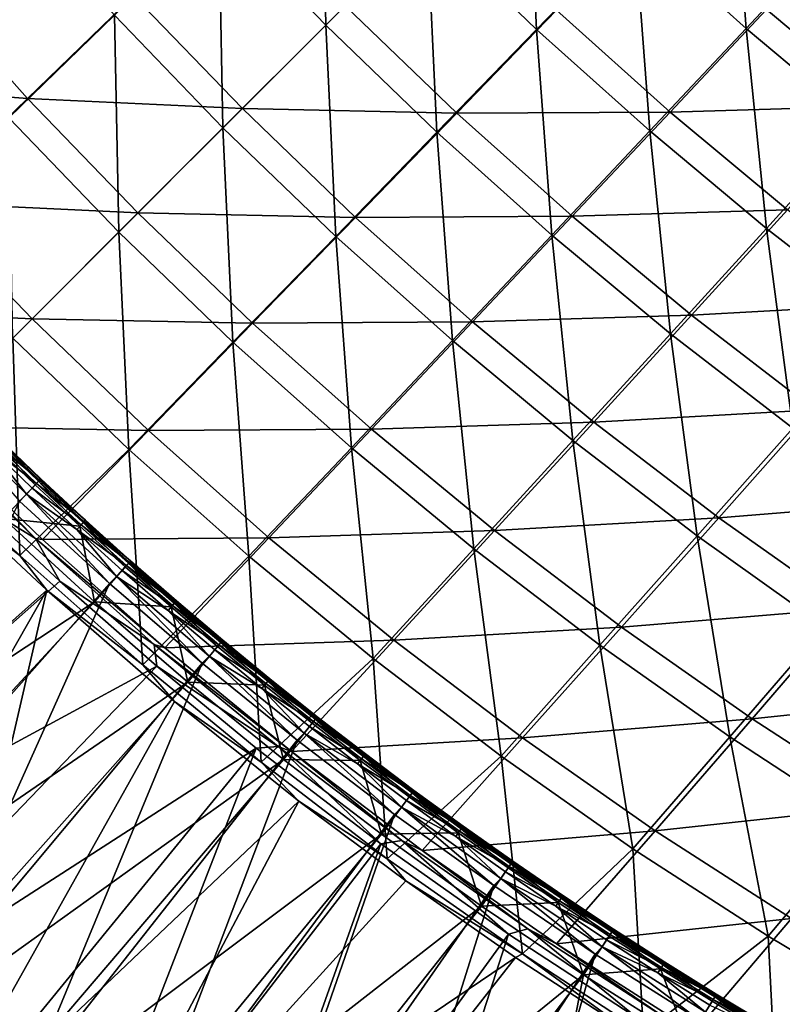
# Model space of a CAD drawing. Header units: metres. Extents: x 0 to 1400, y -1400 to 0.
# Tile 14 of 256: x 199 to 273, y -1252 to -1157. Entities that reach past the tile are written whole.
import ezdxf

# ---------------------------------------------------------------- set-up
doc = ezdxf.new("R2010")
doc.units = ezdxf.units.M

msp = doc.modelspace()

# ---------------------------------------------------------------- linework, layer by layer
at = {"layer": 'None'}
for points in [[(228.718216, -1157.168945, -141.958313), (218.355591, -1146.397339, -141.967316), (228.316544, -1136.73938, -169.550507)], [(238.529572, -1147.357666, -169.52533), (228.718216, -1157.168945, -141.958313), (228.316544, -1136.73938, -169.550507)], [(238.529572, -1147.357666, -169.52533), (248.192444, -1137.694824, -197.208359), (249.147537, -1157.571167, -169.550232)], [(248.192444, -1137.694824, -197.208359), (258.654083, -1147.759766, -197.244247), (249.147537, -1157.571167, -169.550232)], [(258.654083, -1147.759766, -197.244247), (268.008545, -1138.099243, -225.045929), (269.451843, -1157.4729, -197.248871)], [(268.008545, -1138.099243, -225.045929), (278.633026, -1147.681519, -225.050827), (269.451843, -1157.4729, -197.248871)], [(208.247025, -1156.205566, -114.499329), (197.994629, -1166.160889, -87.155403), (198.143677, -1144.894531, -114.50235)], [(218.75853, -1167.128662, -114.507263), (208.247025, -1156.205566, -114.499329), (218.355591, -1146.397339, -141.967316)], [(228.718216, -1157.168945, -141.958313), (218.75853, -1167.128662, -114.507263), (218.355591, -1146.397339, -141.967316)], [(228.718216, -1157.168945, -141.958313), (238.529572, -1147.357666, -169.52533), (239.489639, -1167.532104, -141.967102)], [(238.529572, -1147.357666, -169.52533), (249.147537, -1157.571167, -169.550232), (239.489639, -1167.532104, -141.967102)], [(249.147537, -1157.571167, -169.550232), (258.654083, -1147.759766, -197.244247), (260.117798, -1167.415039, -169.554443)], [(258.654083, -1147.759766, -197.244247), (269.451843, -1157.4729, -197.248871), (260.117798, -1167.415039, -169.554443)], [(269.451843, -1157.4729, -197.248871), (278.633026, -1147.681519, -225.050827), (280.583832, -1166.807251, -197.256378)], [(179.030594, -1162.673706, -58.518749), (199.825256, -1164.258423, -85.746712), (189.562317, -1152.733032, -85.751488)], [(199.825256, -1164.258423, -85.746712), (210.08577, -1154.296509, -113.108521), (189.562317, -1152.733032, -85.751488)], [(220.634247, -1165.253052, -113.106743), (210.08577, -1154.296509, -113.108521), (199.825256, -1164.258423, -85.746712)], [(220.634247, -1165.253052, -113.106743), (230.607162, -1155.280151, -140.593674), (210.08577, -1154.296509, -113.108521)], [(230.607162, -1155.280151, -140.593674), (220.634247, -1165.253052, -113.106743), (241.407242, -1165.685669, -140.595779)], [(230.607162, -1155.280151, -140.593674), (241.407242, -1165.685669, -140.595779), (251.074554, -1155.71814, -168.198471)], [(251.074554, -1155.71814, -168.198471), (241.407242, -1165.685669, -140.595779), (262.090454, -1165.592041, -168.205368)], [(251.074554, -1155.71814, -168.198471), (262.090454, -1165.592041, -168.205368), (271.434113, -1155.644287, -195.919098)], [(271.434113, -1155.644287, -195.919098), (262.090454, -1165.592041, -168.205368), (282.621613, -1165.000244, -195.931091)], [(271.434113, -1155.644287, -195.919098), (282.621613, -1165.000244, -195.931091), (291.624115, -1155.086426, -223.752838)], [(208.650604, -1177.236572, -87.171844), (197.994629, -1166.160889, -87.155403), (208.247025, -1156.205566, -114.499329)], [(218.75853, -1167.128662, -114.507263), (208.650604, -1177.236572, -87.171844), (208.247025, -1156.205566, -114.499329)], [(218.75853, -1167.128662, -114.507263), (228.718216, -1157.168945, -141.958313), (229.681519, -1177.640747, -114.499184)], [(228.718216, -1157.168945, -141.958313), (239.489639, -1167.532104, -141.967102), (229.681519, -1177.640747, -114.499184)], [(239.489639, -1167.532104, -141.967102), (249.147537, -1157.571167, -169.550232), (250.631088, -1177.506226, -141.970779)], [(249.147537, -1157.571167, -169.550232), (260.117798, -1167.415039, -169.554443), (250.631088, -1177.506226, -141.970779)], [(260.117798, -1167.415039, -169.554443), (269.451843, -1157.4729, -197.248871), (271.434906, -1176.866089, -169.561264)], [(269.451843, -1157.4729, -197.248871), (280.583832, -1166.807251, -197.256378), (271.434906, -1176.866089, -169.561264)], [(189.422379, -1174.36377, -58.515259), (199.825256, -1164.258423, -85.746712), (179.030594, -1162.673706, -58.518749)], [(210.516647, -1175.370605, -85.745232), (199.825256, -1164.258423, -85.746712), (189.422379, -1174.36377, -58.515259)], [(210.516647, -1175.370605, -85.745232), (220.634247, -1165.253052, -113.106743), (199.825256, -1164.258423, -85.746712)], [(220.634247, -1165.253052, -113.106743), (210.516647, -1175.370605, -85.745232), (231.590805, -1175.801758, -113.108627)], [(220.634247, -1165.253052, -113.106743), (231.590805, -1175.801758, -113.108627), (241.407242, -1165.685669, -140.595779)], [(262.090454, -1165.592041, -168.205368), (273.465515, -1175.065186, -168.216736), (282.621613, -1165.000244, -195.931091)], [(208.650604, -1177.236572, -87.171844), (198.394516, -1187.492676, -59.951752), (197.994629, -1166.160889, -87.155403)], [(241.407242, -1165.685669, -140.595779), (231.590805, -1175.801758, -113.108627), (252.594772, -1175.689819, -140.602173)], [(241.407242, -1165.685669, -140.595779), (252.594772, -1175.689819, -140.602173), (262.090454, -1165.592041, -168.205368)], [(262.090454, -1165.592041, -168.205368), (252.594772, -1175.689819, -140.602173), (273.465515, -1175.065186, -168.216736)], [(208.650604, -1177.236572, -87.171844), (218.75853, -1167.128662, -114.507263), (219.726196, -1187.893066, -87.155327)], [(218.75853, -1167.128662, -114.507263), (229.681519, -1177.640747, -114.499184), (219.726196, -1187.893066, -87.155327)], [(271.434906, -1176.866089, -169.561264), (280.583832, -1166.807251, -197.256378), (283.085022, -1185.90979, -169.570694)], [(229.681519, -1177.640747, -114.499184), (239.489639, -1167.532104, -141.967102), (240.992325, -1187.744507, -114.502205)], [(239.489639, -1167.532104, -141.967102), (250.631088, -1177.506226, -141.970779), (240.992325, -1187.744507, -114.502205)], [(250.631088, -1177.506226, -141.970779), (260.117798, -1167.415039, -169.554443), (262.131592, -1187.073853, -141.97673)], [(260.117798, -1167.415039, -169.554443), (271.434906, -1176.866089, -169.561264), (262.131592, -1187.073853, -141.97673)], [(200.256454, -1185.630859, -58.51413), (189.422379, -1174.36377, -58.515259), (178.872879, -1184.616943, -31.402452)], [(200.256454, -1185.630859, -58.51413), (210.516647, -1175.370605, -85.745232), (189.422379, -1174.36377, -58.515259)], [(210.516647, -1175.370605, -85.745232), (200.256454, -1185.630859, -58.51413), (221.628906, -1186.062256, -85.746788)], [(210.516647, -1175.370605, -85.745232), (221.628906, -1186.062256, -85.746788), (231.590805, -1175.801758, -113.108627)], [(231.590805, -1175.801758, -113.108627), (221.628906, -1186.062256, -85.746788), (242.948288, -1185.935669, -113.114372)], [(231.590805, -1175.801758, -113.108627), (242.948288, -1185.935669, -113.114372), (252.594772, -1175.689819, -140.602173)], [(252.594772, -1175.689819, -140.602173), (242.948288, -1185.935669, -113.114372), (264.155487, -1185.279663, -140.612732)], [(252.594772, -1175.689819, -140.602173), (264.155487, -1185.279663, -140.612732), (273.465515, -1175.065186, -168.216736)], [(273.465515, -1175.065186, -168.216736), (264.155487, -1185.279663, -140.612732), (285.182648, -1184.125366, -168.232468)], [(198.394516, -1187.492676, -59.951752), (208.650604, -1177.236572, -87.171844), (209.62558, -1198.286621, -59.941399)], [(208.650604, -1177.236572, -87.171844), (219.726196, -1187.893066, -87.155327), (209.62558, -1198.286621, -59.941399)], [(219.726196, -1187.893066, -87.155327), (229.681519, -1177.640747, -114.499184), (231.203873, -1198.125854, -87.157433)], [(229.681519, -1177.640747, -114.499184), (240.992325, -1187.744507, -114.502205), (231.203873, -1198.125854, -87.157433)], [(240.992325, -1187.744507, -114.502205), (250.631088, -1177.506226, -141.970779), (252.673798, -1197.428345, -114.507095)], [(250.631088, -1177.506226, -141.970779), (262.131592, -1187.073853, -141.97673), (252.673798, -1197.428345, -114.507095)], [(262.131592, -1187.073853, -141.97673), (271.434906, -1176.866089, -169.561264), (273.977631, -1196.220093, -141.984955)], [(271.434906, -1176.866089, -169.561264), (283.085022, -1185.90979, -169.570694), (273.977631, -1196.220093, -141.984955)], [(264.155487, -1185.279663, -140.612732), (276.071228, -1194.442627, -140.627335), (285.182648, -1184.125366, -168.232468)], [(189.849396, -1196.037842, -31.401554), (200.256454, -1185.630859, -58.51413), (178.872879, -1184.616943, -31.402452)], [(242.948288, -1185.935669, -113.114372), (254.691772, -1195.641724, -113.123878), (264.155487, -1185.279663, -140.612732)], [(264.155487, -1185.279663, -140.612732), (254.691772, -1195.641724, -113.123878), (276.071228, -1194.442627, -140.627335)], [(200.256454, -1185.630859, -58.51413), (189.849396, -1196.037842, -31.401554), (211.523499, -1196.46521, -58.51524)], [(200.256454, -1185.630859, -58.51413), (211.523499, -1196.46521, -58.51524), (221.628906, -1186.062256, -85.746788)], [(221.628906, -1186.062256, -85.746788), (211.523499, -1196.46521, -58.51524), (233.154022, -1196.325562, -85.751564)], [(221.628906, -1186.062256, -85.746788), (233.154022, -1196.325562, -85.751564), (242.948288, -1185.935669, -113.114372)], [(242.948288, -1185.935669, -113.114372), (233.154022, -1196.325562, -85.751564), (254.691772, -1195.641724, -113.123878)], [(252.673798, -1197.428345, -114.507095), (262.131592, -1187.073853, -141.97673), (264.712463, -1206.677002, -114.51387)], [(262.131592, -1187.073853, -141.97673), (273.977631, -1196.220093, -141.984955), (264.712463, -1206.677002, -114.51387)], [(199.084167, -1208.574341, -32.846786), (187.990402, -1197.896851, -32.846657), (198.394516, -1187.492676, -59.951752)], [(209.62558, -1198.286621, -59.941399), (199.084167, -1208.574341, -32.846786), (198.394516, -1187.492676, -59.951752)], [(209.62558, -1198.286621, -59.941399), (219.726196, -1187.893066, -87.155327), (221.26712, -1208.647827, -59.942291)], [(219.726196, -1187.893066, -87.155327), (231.203873, -1198.125854, -87.157433), (221.26712, -1208.647827, -59.942291)], [(231.203873, -1198.125854, -87.157433), (240.992325, -1187.744507, -114.502205), (243.063126, -1207.925781, -87.160843)], [(240.992325, -1187.744507, -114.502205), (252.673798, -1197.428345, -114.507095), (243.063126, -1207.925781, -87.160843)], [(254.691772, -1195.641724, -113.123878), (266.802399, -1204.906738, -113.137047), (276.071228, -1194.442627, -140.627335)], [(276.071228, -1194.442627, -140.627335), (266.802399, -1204.906738, -113.137047), (288.323639, -1203.166748, -140.645874)], [(233.154022, -1196.325562, -85.751564), (245.076523, -1206.147339, -85.759483), (254.691772, -1195.641724, -113.123878)], [(254.691772, -1195.641724, -113.123878), (245.076523, -1206.147339, -85.759483), (266.802399, -1204.906738, -113.137047)], [(189.56543, -1196.321899, -30.668564), (200.589508, -1206.931763, -30.66881), (189.849396, -1196.037842, -31.401554)], [(194.52951, -1203.209839, -29.832714), (200.589508, -1206.931763, -30.66881), (189.56543, -1196.321899, -30.668564)], [(189.849396, -1196.037842, -31.401554), (201.270264, -1207.014771, -31.40233), (211.523499, -1196.46521, -58.51524)], [(200.589508, -1206.931763, -30.66881), (201.270264, -1207.014771, -31.40233), (189.849396, -1196.037842, -31.401554)], [(211.523499, -1196.46521, -58.51524), (201.270264, -1207.014771, -31.40233), (223.213409, -1206.857422, -58.518723)], [(211.523499, -1196.46521, -58.51524), (223.213409, -1206.857422, -58.518723), (233.154022, -1196.325562, -85.751564)], [(233.154022, -1196.325562, -85.751564), (223.213409, -1206.857422, -58.518723), (245.076523, -1206.147339, -85.759483)], [(264.712463, -1206.677002, -114.51387), (273.977631, -1196.220093, -141.984955), (277.093964, -1215.476318, -114.52253)], [(243.063126, -1207.925781, -87.160843), (252.673798, -1197.428345, -114.507095), (255.290054, -1217.276611, -87.165565)], [(252.673798, -1197.428345, -114.507095), (264.712463, -1206.677002, -114.51387), (255.290054, -1217.276611, -87.165565)], [(199.084167, -1208.574341, -32.846786), (193.741577, -1204.521973, -32.417862), (187.990402, -1197.896851, -32.846657)], [(210.989487, -1219.173096, -32.846844), (199.084167, -1208.574341, -32.846786), (209.62558, -1198.286621, -59.941399)], [(221.26712, -1208.647827, -59.942291), (210.989487, -1219.173096, -32.846844), (209.62558, -1198.286621, -59.941399)], [(221.26712, -1208.647827, -59.942291), (231.203873, -1198.125854, -87.157433), (233.300247, -1218.563354, -59.943737)], [(231.203873, -1198.125854, -87.157433), (243.063126, -1207.925781, -87.160843), (233.300247, -1218.563354, -59.943737)], [(202.950348, -1211.058105, -29.832458), (194.52951, -1203.209839, -29.832714), (164.016937, -1245.462036)], [(194.52951, -1203.209839, -29.832714), (202.950348, -1211.058105, -29.832458), (200.589508, -1206.931763, -30.66881)], [(266.802399, -1204.906738, -113.137047), (279.260925, -1213.718628, -113.153763), (288.323639, -1203.166748, -140.645874)], [(163.483185, -1246.022583, -3), (193.741577, -1204.521973, -32.417862), (201.697433, -1211.93689, -32.417622)], [(201.697433, -1211.93689, -32.417622), (193.741577, -1204.521973, -32.417862), (199.084167, -1208.574341, -32.846786)], [(245.076523, -1206.147339, -85.759483), (257.376892, -1215.514038, -85.770462), (266.802399, -1204.906738, -113.137047)], [(266.802399, -1204.906738, -113.137047), (257.376892, -1215.514038, -85.770462), (279.260925, -1213.718628, -113.153763)], [(223.213409, -1206.857422, -58.518723), (235.310287, -1216.794067, -58.524525), (245.076523, -1206.147339, -85.759483)], [(245.076523, -1206.147339, -85.759483), (235.310287, -1216.794067, -58.524525), (257.376892, -1215.514038, -85.770462)], [(201.270264, -1207.014771, -31.40233), (200.589508, -1206.931763, -30.66881), (213.121979, -1217.534912, -31.404842)], [(200.589508, -1206.931763, -30.66881), (212.096542, -1217.184448, -30.668818), (213.121979, -1217.534912, -31.404842)], [(202.950348, -1211.058105, -29.832458), (212.096542, -1217.184448, -30.668818), (200.589508, -1206.931763, -30.66881)], [(201.270264, -1207.014771, -31.40233), (213.121979, -1217.534912, -31.404842), (223.213409, -1206.857422, -58.518723)], [(223.213409, -1206.857422, -58.518723), (213.121979, -1217.534912, -31.404842), (235.310287, -1216.794067, -58.524525)], [(255.290054, -1217.276611, -87.165565), (264.712463, -1206.677002, -114.51387), (267.869843, -1226.16394, -87.171608)], [(264.712463, -1206.677002, -114.51387), (277.093964, -1215.476318, -114.52253), (267.869843, -1226.16394, -87.171608)], [(233.300247, -1218.563354, -59.943737), (243.063126, -1207.925781, -87.160843), (245.710114, -1228.016357, -59.945744)], [(243.063126, -1207.925781, -87.160843), (255.290054, -1217.276611, -87.165565), (245.710114, -1228.016357, -59.945744)], [(210.989487, -1219.173096, -32.846844), (201.697433, -1211.93689, -32.417622), (199.084167, -1208.574341, -32.846786)], [(222.446014, -1228.615723, -32.846889), (210.989487, -1219.173096, -32.846844), (221.26712, -1208.647827, -59.942291)], [(233.300247, -1218.563354, -59.943737), (222.446014, -1228.615723, -32.846889), (221.26712, -1208.647827, -59.942291)], [(212.330887, -1219.290527, -29.831818), (202.950348, -1211.058105, -29.832458), (164.016937, -1245.462036)], [(202.950348, -1211.058105, -29.832458), (212.330887, -1219.290527, -29.831818), (212.096542, -1217.184448, -30.668818)], [(201.697433, -1211.93689, -32.417622), (175.927933, -1257.166016, -3), (163.483185, -1246.022583, -3)], [(188.772446, -1267.845703, -3), (175.927933, -1257.166016, -3), (201.697433, -1211.93689, -32.417622)], [(214.073059, -1222.710815, -32.416721), (188.772446, -1267.845703, -3), (201.697433, -1211.93689, -32.417622)], [(214.073059, -1222.710815, -32.416721), (201.697433, -1211.93689, -32.417622), (210.989487, -1219.173096, -32.846844)], [(257.376892, -1215.514038, -85.770462), (270.035309, -1224.41333, -85.784416), (279.260925, -1213.718628, -113.153763)], [(279.260925, -1213.718628, -113.153763), (270.035309, -1224.41333, -85.784416), (292.047729, -1222.068237, -113.17392)], [(235.310287, -1216.794067, -58.524525), (247.79425, -1226.261719, -58.532581), (257.376892, -1215.514038, -85.770462)], [(257.376892, -1215.514038, -85.770462), (247.79425, -1226.261719, -58.532581), (270.035309, -1224.41333, -85.784416)], [(267.869843, -1226.16394, -87.171608), (277.093964, -1215.476318, -114.52253), (280.783447, -1234.579712, -87.178932)], [(213.121979, -1217.534912, -31.404842), (225.388306, -1227.585205, -31.409065), (235.310287, -1216.794067, -58.524525)], [(235.310287, -1216.794067, -58.524525), (225.388306, -1227.585205, -31.409065), (247.79425, -1226.261719, -58.532581)], [(213.121979, -1217.534912, -31.404842), (212.096542, -1217.184448, -30.668818), (225.388306, -1227.585205, -31.409065)], [(212.096542, -1217.184448, -30.668818), (224.110657, -1227.078857, -30.668829), (225.388306, -1227.585205, -31.409065)], [(212.330887, -1219.290527, -29.831818), (224.110657, -1227.078857, -30.668829), (212.096542, -1217.184448, -30.668818)], [(245.710114, -1228.016357, -59.945744), (255.290054, -1217.276611, -87.165565), (258.480988, -1236.991333, -59.948307)], [(255.290054, -1217.276611, -87.165565), (267.869843, -1226.16394, -87.171608), (258.480988, -1236.991333, -59.948307)], [(234.684891, -1237.960571, -32.846886), (222.446014, -1228.615723, -32.846889), (233.300247, -1218.563354, -59.943737)], [(245.710114, -1228.016357, -59.945744), (234.684891, -1237.960571, -32.846886), (233.300247, -1218.563354, -59.943737)], [(212.330887, -1219.290527, -29.831818), (164.016937, -1245.462036), (176.447876, -1256.592285)], [(221.97319, -1227.234619, -29.830812), (212.330887, -1219.290527, -29.831818), (176.447876, -1256.592285)], [(222.446014, -1228.615723, -32.846889), (214.073059, -1222.710815, -32.416721), (210.989487, -1219.173096, -32.846844)], [(212.330887, -1219.290527, -29.831818), (221.97319, -1227.234619, -29.830812), (224.110657, -1227.078857, -30.668829)], [(270.035309, -1224.41333, -85.784416), (283.031372, -1232.835938, -85.801254), (292.047729, -1222.068237, -113.17392)], [(188.772446, -1267.845703, -3), (214.073059, -1222.710815, -32.416721), (226.109695, -1232.378784, -32.415306)], [(226.109695, -1232.378784, -32.415306), (214.073059, -1222.710815, -32.416721), (222.446014, -1228.615723, -32.846889)], [(247.79425, -1226.261719, -58.532581), (260.644867, -1235.247925, -58.54285), (270.035309, -1224.41333, -85.784416)], [(270.035309, -1224.41333, -85.784416), (260.644867, -1235.247925, -58.54285), (283.031372, -1232.835938, -85.801254)], [(225.388306, -1227.585205, -31.409065), (238.049194, -1237.152466, -31.414963), (247.79425, -1226.261719, -58.532581)], [(247.79425, -1226.261719, -58.532581), (238.049194, -1237.152466, -31.414963), (260.644867, -1235.247925, -58.54285)], [(258.480988, -1236.991333, -59.948307), (267.869843, -1226.16394, -87.171608), (271.593384, -1245.480469, -59.951416)], [(267.869843, -1226.16394, -87.171608), (280.783447, -1234.579712, -87.178932), (271.593384, -1245.480469, -59.951416)], [(221.97319, -1227.234619, -29.830812), (176.447876, -1256.592285), (189.278336, -1267.259277)], [(202.489838, -1277.450562), (221.97319, -1227.234619, -29.830812), (189.278336, -1267.259277)], [(234.068787, -1236.515381, -29.829107), (221.97319, -1227.234619, -29.830812), (202.489838, -1277.450562)], [(221.97319, -1227.234619, -29.830812), (234.068787, -1236.515381, -29.829107), (224.110657, -1227.078857, -30.668829)], [(225.388306, -1227.585205, -31.409065), (224.110657, -1227.078857, -30.668829), (236.090591, -1236.194946, -30.669075)], [(224.110657, -1227.078857, -30.668829), (234.068787, -1236.515381, -29.829107), (236.090591, -1236.194946, -30.669075)], [(225.388306, -1227.585205, -31.409065), (236.090591, -1236.194946, -30.669075), (238.049194, -1237.152466, -31.414963)], [(247.798096, -1247.197876, -32.846832), (234.684891, -1237.960571, -32.846886), (245.710114, -1228.016357, -59.945744)], [(258.480988, -1236.991333, -59.948307), (247.798096, -1247.197876, -32.846832), (245.710114, -1228.016357, -59.945744)], [(234.684891, -1237.960571, -32.846886), (226.109695, -1232.378784, -32.415306), (222.446014, -1228.615723, -32.846889)], [(201.99826, -1278.049683, -3), (188.772446, -1267.845703, -3), (226.109695, -1232.378784, -32.415306)], [(201.99826, -1278.049683, -3), (226.109695, -1232.378784, -32.415306), (236.472397, -1240.116455, -32.413715)], [(236.472397, -1240.116455, -32.413715), (226.109695, -1232.378784, -32.415306), (234.684891, -1237.960571, -32.846886)], [(260.644867, -1235.247925, -58.54285), (273.841248, -1243.74353, -58.555267), (283.031372, -1232.835938, -85.801254)], [(271.593384, -1245.480469, -59.951416), (280.783447, -1234.579712, -87.178932), (285.026672, -1253.477905, -59.955055)], [(238.049194, -1237.152466, -31.414963), (251.083755, -1246.224365, -31.422508), (260.644867, -1235.247925, -58.54285)], [(260.644867, -1235.247925, -58.54285), (251.083755, -1246.224365, -31.422508), (273.841248, -1243.74353, -58.555267)], [(216.062637, -1287.15564), (234.068787, -1236.515381, -29.829107), (202.489838, -1277.450562)], [(246.44046, -1245.281982, -29.82691), (234.068787, -1236.515381, -29.829107), (216.062637, -1287.15564)], [(234.068787, -1236.515381, -29.829107), (246.44046, -1245.281982, -29.82691), (236.090591, -1236.194946, -30.669075)], [(236.090591, -1236.194946, -30.669075), (248.296967, -1244.776489, -30.669765), (238.049194, -1237.152466, -31.414963)], [(236.090591, -1236.194946, -30.669075), (246.44046, -1245.281982, -29.82691), (248.296967, -1244.776489, -30.669765)], [(238.049194, -1237.152466, -31.414963), (248.296967, -1244.776489, -30.669765), (251.083755, -1246.224365, -31.422508)], [(259.523956, -1254.835083, -32.846767), (247.798096, -1247.197876, -32.846832), (258.480988, -1236.991333, -59.948307)], [(271.593384, -1245.480469, -59.951416), (259.523956, -1254.835083, -32.846767), (258.480988, -1236.991333, -59.948307)], [(247.798096, -1247.197876, -32.846832), (236.472397, -1240.116455, -32.413715), (234.684891, -1237.960571, -32.846886)], [(247.102783, -1247.532593, -32.411766), (201.99826, -1278.049683, -3), (236.472397, -1240.116455, -32.413715)], [(247.798096, -1247.197876, -32.846832), (247.102783, -1247.532593, -32.411766), (236.472397, -1240.116455, -32.413715)], [(251.083755, -1246.224365, -31.422508), (264.470795, -1254.791992, -31.431658), (273.841248, -1243.74353, -58.555267)], [(273.841248, -1243.74353, -58.555267), (264.470795, -1254.791992, -31.431658), (287.362244, -1251.740601, -58.569775)], [(229.976471, -1296.36499), (246.44046, -1245.281982, -29.82691), (216.062637, -1287.15564)], [(259.0672, -1253.531616, -29.824255), (246.44046, -1245.281982, -29.82691), (229.976471, -1296.36499)], [(246.44046, -1245.281982, -29.82691), (259.0672, -1253.531616, -29.824255), (248.296967, -1244.776489, -30.669765)], [(248.296967, -1244.776489, -30.669765), (261.70752, -1253.446777, -30.67124), (251.083755, -1246.224365, -31.422508)], [(248.296967, -1244.776489, -30.669765), (259.0672, -1253.531616, -29.824255), (261.70752, -1253.446777, -30.67124)], [(272.46228, -1262.632935, -32.84668), (259.523956, -1254.835083, -32.846767), (271.593384, -1245.480469, -59.951416)], [(285.026672, -1253.477905, -59.955055), (272.46228, -1262.632935, -32.84668), (271.593384, -1245.480469, -59.951416)], [(251.083755, -1246.224365, -31.422508), (261.70752, -1253.446777, -30.67124), (264.470795, -1254.791992, -31.431658)], [(258.003021, -1254.625244, -32.409466), (247.102783, -1247.532593, -32.411766), (247.798096, -1247.197876, -32.846832)], [(259.523956, -1254.835083, -32.846767), (258.003021, -1254.625244, -32.409466), (247.798096, -1247.197876, -32.846832)], [(215.585632, -1287.766846, -3), (201.99826, -1278.049683, -3), (247.102783, -1247.532593, -32.411766)], [(258.003021, -1254.625244, -32.409466), (215.585632, -1287.766846, -3), (247.102783, -1247.532593, -32.411766)], [(264.470795, -1254.791992, -31.431658), (278.188843, -1262.847412, -31.442366), (287.362244, -1251.740601, -58.569775)]]:
    msp.add_3dface(points, dxfattribs=at)
at = {"layer": 'None0'}
for points in [[(191.210983, -1194.392944, -14.950663), (199.708374, -1202.622925, -14.944335), (195.988266, -1197.953857, -15.803678)], [(199.026215, -1203.29126, -14.260289), (199.708374, -1202.622925, -14.944335), (191.210983, -1194.392944, -14.950663)], [(196.42128, -1197.508301, -16.803106), (195.988266, -1197.953857, -15.803678), (200.68956, -1201.585571, -16.803076)], [(200.557861, -1201.716553, -22.456442), (196.290039, -1197.639282, -22.456442), (196.628036, -1197.292725, -21.386961)], [(197.477173, -1204.997559, -30.250669), (196.290039, -1197.639282, -22.456442), (200.557861, -1201.716553, -22.456442)], [(196.709839, -1197.21106, -17.903305), (196.42128, -1197.508301, -16.803106), (200.973862, -1201.284302, -17.903307)], [(196.42128, -1197.508301, -16.803106), (200.68956, -1201.585571, -16.803076), (200.973862, -1201.284302, -17.903307)], [(196.628036, -1197.292725, -21.386961), (196.815826, -1197.100586, -20.239485), (200.891785, -1201.365967, -21.387005)], [(200.891785, -1201.365967, -21.387005), (200.557861, -1201.716553, -22.456442), (196.628036, -1197.292725, -21.386961)], [(196.842941, -1197.073608, -19.063242), (196.709839, -1197.21106, -17.903305), (201.104736, -1201.144653, -19.063276)], [(196.709839, -1197.21106, -17.903305), (200.973862, -1201.284302, -17.903307), (201.104736, -1201.144653, -19.063276)], [(196.815826, -1197.100586, -20.239485), (196.842941, -1197.073608, -19.063242), (201.07753, -1201.171753, -20.239538)], [(196.815826, -1197.100586, -20.239485), (201.07753, -1201.171753, -20.239538), (200.891785, -1201.365967, -21.387005)], [(196.842941, -1197.073608, -19.063242), (201.104736, -1201.144653, -19.063276), (201.07753, -1201.171753, -20.239538)], [(195.988266, -1197.953857, -15.803678), (200.262711, -1202.037109, -15.803628), (200.68956, -1201.585571, -16.803076)], [(195.988266, -1197.953857, -15.803678), (199.708374, -1202.622925, -14.944335), (200.262711, -1202.037109, -15.803628)], [(200.68956, -1201.585571, -16.803076), (200.262711, -1202.037109, -15.803628), (205.01799, -1205.599243, -16.803047)], [(204.886032, -1205.730347, -22.456442), (200.557861, -1201.716553, -22.456442), (200.891785, -1201.365967, -21.387005)], [(200.973862, -1201.284302, -17.903307), (200.68956, -1201.585571, -16.803076), (205.297958, -1205.293823, -17.903309)], [(200.68956, -1201.585571, -16.803076), (205.01799, -1205.599243, -16.803047), (205.297958, -1205.293823, -17.903309)], [(200.891785, -1201.365967, -21.387005), (201.07753, -1201.171753, -20.239538), (205.215729, -1205.37561, -21.387047)], [(205.215729, -1205.37561, -21.387047), (204.886032, -1205.730347, -22.456442), (200.891785, -1201.365967, -21.387005)], [(201.104736, -1201.144653, -19.063276), (200.973862, -1201.284302, -17.903307), (205.42659, -1205.1521, -19.063311)], [(200.973862, -1201.284302, -17.903307), (205.297958, -1205.293823, -17.903309), (205.42659, -1205.1521, -19.063311)], [(201.07753, -1201.171753, -20.239538), (201.104736, -1201.144653, -19.063276), (205.399323, -1205.179199, -20.23959)], [(201.07753, -1201.171753, -20.239538), (205.399323, -1205.179199, -20.23959), (205.215729, -1205.37561, -21.387047)], [(201.104736, -1201.144653, -19.063276), (205.42659, -1205.1521, -19.063311), (205.399323, -1205.179199, -20.23959)], [(204.886032, -1205.730347, -22.456442), (197.477173, -1204.997559, -30.250669), (200.557861, -1201.716553, -22.456442)], [(199.708374, -1202.622925, -14.944335), (204.597412, -1206.056641, -15.80358), (200.262711, -1202.037109, -15.803628)], [(200.262711, -1202.037109, -15.803628), (204.597412, -1206.056641, -15.80358), (205.01799, -1205.599243, -16.803047)], [(207.769424, -1211.280884, -14.260289), (199.026215, -1203.29126, -14.260289), (179.889221, -1242.709839, 9.996095)], [(199.026215, -1203.29126, -14.260289), (207.769424, -1211.280884, -14.260289), (199.708374, -1202.622925, -14.944335)], [(207.769424, -1211.280884, -14.260289), (208.453156, -1210.612183, -14.944246), (199.708374, -1202.622925, -14.944335)], [(199.708374, -1202.622925, -14.944335), (208.453156, -1210.612183, -14.944246), (204.597412, -1206.056641, -15.80358)], [(206.29126, -1213.049927, -30.250669), (161.151566, -1242.77417, 0.005715), (197.477173, -1204.997559, -30.250669)], [(206.29126, -1213.049927, -30.250669), (197.477173, -1204.997559, -30.250669), (204.886032, -1205.730347, -22.456442)], [(209.273621, -1209.679688, -22.456442), (204.886032, -1205.730347, -22.456442), (205.215729, -1205.37561, -21.387047)], [(205.297958, -1205.293823, -17.903309), (205.01799, -1205.599243, -16.803047), (209.680893, -1209.238403, -17.903313)], [(205.215729, -1205.37561, -21.387047), (205.399323, -1205.179199, -20.23959), (209.598801, -1209.320679, -21.387093)], [(209.598801, -1209.320679, -21.387093), (209.273621, -1209.679688, -22.456442), (205.215729, -1205.37561, -21.387047)], [(205.42659, -1205.1521, -19.063311), (205.297958, -1205.293823, -17.903309), (209.807297, -1209.094727, -19.063349)], [(205.297958, -1205.293823, -17.903309), (209.680893, -1209.238403, -17.903313), (209.807297, -1209.094727, -19.063349)], [(205.399323, -1205.179199, -20.23959), (205.42659, -1205.1521, -19.063311), (209.78006, -1209.121948, -20.239645)], [(205.399323, -1205.179199, -20.23959), (209.78006, -1209.121948, -20.239645), (209.598801, -1209.320679, -21.387093)], [(205.42659, -1205.1521, -19.063311), (209.807297, -1209.094727, -19.063349), (209.78006, -1209.121948, -20.239645)], [(205.01799, -1205.599243, -16.803047), (204.597412, -1206.056641, -15.80358), (209.405365, -1209.547852, -16.803017)], [(204.597412, -1206.056641, -15.80358), (208.991241, -1210.01123, -15.80353), (209.405365, -1209.547852, -16.803017)], [(208.453156, -1210.612183, -14.944246), (208.991241, -1210.01123, -15.80353), (204.597412, -1206.056641, -15.80358)], [(209.273621, -1209.679688, -22.456442), (206.29126, -1213.049927, -30.250669), (204.886032, -1205.730347, -22.456442)], [(205.01799, -1205.599243, -16.803047), (209.405365, -1209.547852, -16.803017), (209.680893, -1209.238403, -17.903313)], [(209.680893, -1209.238403, -17.903313), (209.405365, -1209.547852, -16.803017), (214.121475, -1213.117065, -17.903318)], [(209.598801, -1209.320679, -21.387093), (209.78006, -1209.121948, -20.239645), (214.039963, -1213.200195, -21.38714)], [(209.807297, -1209.094727, -19.063349), (209.680893, -1209.238403, -17.903313), (214.245667, -1212.971436, -19.063391)], [(209.680893, -1209.238403, -17.903313), (214.121475, -1213.117065, -17.903318), (214.245667, -1212.971436, -19.063391)], [(209.78006, -1209.121948, -20.239645), (209.807297, -1209.094727, -19.063349), (214.218628, -1212.999023, -20.239708)], [(209.78006, -1209.121948, -20.239645), (214.218628, -1212.999023, -20.239708), (214.039963, -1213.200195, -21.38714)], [(209.807297, -1209.094727, -19.063349), (214.245667, -1212.971436, -19.063391), (214.218628, -1212.999023, -20.239708)], [(206.29126, -1213.049927, -30.250669), (209.273621, -1209.679688, -22.456442), (213.719666, -1213.563721, -22.456442)], [(213.443054, -1213.89978, -15.803475), (208.991241, -1210.01123, -15.80353), (208.453156, -1210.612183, -14.944246)], [(209.405365, -1209.547852, -16.803017), (208.991241, -1210.01123, -15.80353), (213.850494, -1213.43042, -16.802986)], [(208.991241, -1210.01123, -15.80353), (213.443054, -1213.89978, -15.803475), (213.850494, -1213.43042, -16.802986)], [(213.719666, -1213.563721, -22.456442), (209.273621, -1209.679688, -22.456442), (209.598801, -1209.320679, -21.387093)], [(209.405365, -1209.547852, -16.803017), (213.850494, -1213.43042, -16.802986), (214.121475, -1213.117065, -17.903318)], [(214.039963, -1213.200195, -21.38714), (213.719666, -1213.563721, -22.456442), (209.598801, -1209.320679, -21.387093)], [(207.769424, -1211.280884, -14.260289), (216.747482, -1219.010254, -14.260289), (208.453156, -1210.612183, -14.944246)], [(216.747482, -1219.010254, -14.260289), (217.431229, -1218.338135, -14.944153), (208.453156, -1210.612183, -14.944246)], [(208.453156, -1210.612183, -14.944246), (217.431229, -1218.338135, -14.944153), (213.443054, -1213.89978, -15.803475)], [(189.810379, -1251.251221, 9.996095), (207.769424, -1211.280884, -14.260289), (179.889221, -1242.709839, 9.996095)], [(216.747482, -1219.010254, -14.260289), (207.769424, -1211.280884, -14.260289), (189.810379, -1251.251221, 9.996095)], [(170.701477, -1251.530884, 0.005715), (161.151566, -1242.77417, 0.005715), (206.29126, -1213.049927, -30.250669)], [(215.340424, -1220.837036, -30.250669), (170.701477, -1251.530884, 0.005715), (206.29126, -1213.049927, -30.250669)], [(215.340424, -1220.837036, -30.250669), (206.29126, -1213.049927, -30.250669), (213.719666, -1213.563721, -22.456442)], [(214.039963, -1213.200195, -21.38714), (214.218628, -1212.999023, -20.239708), (218.538132, -1217.013306, -21.387186)], [(214.245667, -1212.971436, -19.063391), (214.121475, -1213.117065, -17.903318), (218.740662, -1216.781494, -19.063427)], [(214.218628, -1212.999023, -20.239708), (214.245667, -1212.971436, -19.063391), (218.713943, -1216.809448, -20.239763)], [(214.218628, -1212.999023, -20.239708), (218.713943, -1216.809448, -20.239763), (218.538132, -1217.013306, -21.387186)], [(214.245667, -1212.971436, -19.063391), (218.740662, -1216.781494, -19.063427), (218.713943, -1216.809448, -20.239763)], [(213.850494, -1213.43042, -16.802986), (213.443054, -1213.89978, -15.803475), (218.352325, -1217.246338, -16.802958)], [(213.443054, -1213.89978, -15.803475), (217.951782, -1217.72168, -15.803427), (218.352325, -1217.246338, -16.802958)], [(217.431229, -1218.338135, -14.944153), (217.951782, -1217.72168, -15.803427), (213.443054, -1213.89978, -15.803475)], [(218.223083, -1217.38147, -22.456442), (213.719666, -1213.563721, -22.456442), (214.039963, -1213.200195, -21.38714)], [(215.340424, -1220.837036, -30.250669), (213.719666, -1213.563721, -22.456442), (218.223083, -1217.38147, -22.456442)], [(214.121475, -1213.117065, -17.903318), (213.850494, -1213.43042, -16.802986), (218.618668, -1216.928955, -17.903322)], [(213.850494, -1213.43042, -16.802986), (218.352325, -1217.246338, -16.802958), (218.618668, -1216.928955, -17.903322)], [(218.538132, -1217.013306, -21.387186), (218.223083, -1217.38147, -22.456442), (214.039963, -1213.200195, -21.38714)], [(214.121475, -1213.117065, -17.903318), (218.618668, -1216.928955, -17.903322), (218.740662, -1216.781494, -19.063427)], [(218.538132, -1217.013306, -21.387186), (218.713943, -1216.809448, -20.239763), (223.092239, -1220.759399, -21.387215)], [(218.740662, -1216.781494, -19.063427), (218.618668, -1216.928955, -17.903322), (223.291245, -1220.524414, -19.063452)], [(218.713943, -1216.809448, -20.239763), (218.740662, -1216.781494, -19.063427), (223.264969, -1220.552856, -20.239798)], [(218.713943, -1216.809448, -20.239763), (223.264969, -1220.552856, -20.239798), (223.092239, -1220.759399, -21.387215)], [(218.740662, -1216.781494, -19.063427), (223.291245, -1220.524414, -19.063452), (223.264969, -1220.552856, -20.239798)], [(222.78273, -1221.132324, -22.456442), (215.340424, -1220.837036, -30.250669), (218.223083, -1217.38147, -22.456442)], [(222.516403, -1221.476196, -15.803394), (217.951782, -1217.72168, -15.803427), (217.431229, -1218.338135, -14.944153)], [(218.352325, -1217.246338, -16.802958), (217.951782, -1217.72168, -15.803427), (222.909836, -1220.994995, -16.802938)], [(217.951782, -1217.72168, -15.803427), (222.516403, -1221.476196, -15.803394), (222.909836, -1220.994995, -16.802938)], [(222.78273, -1221.132324, -22.456442), (218.223083, -1217.38147, -22.456442), (218.538132, -1217.013306, -21.387186)], [(218.618668, -1216.928955, -17.903322), (218.352325, -1217.246338, -16.802958), (223.171448, -1220.673584, -17.903324)], [(218.352325, -1217.246338, -16.802958), (222.909836, -1220.994995, -16.802938), (223.171448, -1220.673584, -17.903324)], [(223.092239, -1220.759399, -21.387215), (222.78273, -1221.132324, -22.456442), (218.538132, -1217.013306, -21.387186)], [(218.618668, -1216.928955, -17.903322), (223.171448, -1220.673584, -17.903324), (223.291245, -1220.524414, -19.063452)], [(216.747482, -1219.010254, -14.260289), (225.951859, -1226.472656, -14.260289), (217.431229, -1218.338135, -14.944153)], [(225.951859, -1226.472656, -14.260289), (226.634033, -1225.7948, -14.944121), (217.431229, -1218.338135, -14.944153)], [(217.431229, -1218.338135, -14.944153), (226.634033, -1225.7948, -14.944121), (222.516403, -1221.476196, -15.803394)], [(199.977737, -1259.494751, 9.996095), (216.747482, -1219.010254, -14.260289), (189.810379, -1251.251221, 9.996095)], [(225.951859, -1226.472656, -14.260289), (216.747482, -1219.010254, -14.260289), (199.977737, -1259.494751, 9.996095)], [(223.171448, -1220.673584, -17.903324), (222.909836, -1220.994995, -16.802938), (227.778778, -1224.350586, -17.903322)], [(223.092239, -1220.759399, -21.387215), (223.264969, -1220.552856, -20.239798), (227.701202, -1224.437744, -21.387215)], [(223.291245, -1220.524414, -19.063452), (223.171448, -1220.673584, -17.903324), (227.896393, -1224.199707, -19.063452)], [(223.171448, -1220.673584, -17.903324), (227.778778, -1224.350586, -17.903322), (227.896393, -1224.199707, -19.063452)], [(223.264969, -1220.552856, -20.239798), (223.291245, -1220.524414, -19.063452), (227.870651, -1224.228516, -20.239799)], [(223.264969, -1220.552856, -20.239798), (227.870651, -1224.228516, -20.239799), (227.701202, -1224.437744, -21.387215)], [(223.291245, -1220.524414, -19.063452), (227.896393, -1224.199707, -19.063452), (227.870651, -1224.228516, -20.239799)], [(180.497177, -1260.011841, 0.005715), (170.701477, -1251.530884, 0.005715), (215.340424, -1220.837036, -30.250669)], [(224.615967, -1228.352905, -30.250669), (180.497177, -1260.011841, 0.005715), (215.340424, -1220.837036, -30.250669)], [(224.615967, -1228.352905, -30.250669), (215.340424, -1220.837036, -30.250669), (222.78273, -1221.132324, -22.456442)], [(222.909836, -1220.994995, -16.802938), (222.516403, -1221.476196, -15.803394), (227.522003, -1224.675781, -16.802935)], [(222.516403, -1221.476196, -15.803394), (227.13588, -1225.162964, -15.803391), (227.522003, -1224.675781, -16.802935)], [(226.634033, -1225.7948, -14.944121), (227.13588, -1225.162964, -15.803391), (222.516403, -1221.476196, -15.803394)], [(227.397491, -1224.815552, -22.456442), (222.78273, -1221.132324, -22.456442), (223.092239, -1220.759399, -21.387215)], [(227.397491, -1224.815552, -22.456442), (224.615967, -1228.352905, -30.250669), (222.78273, -1221.132324, -22.456442)], [(222.909836, -1220.994995, -16.802938), (227.522003, -1224.675781, -16.802935), (227.778778, -1224.350586, -17.903322)], [(227.701202, -1224.437744, -21.387215), (227.397491, -1224.815552, -22.456442), (223.092239, -1220.759399, -21.387215)], [(232.066238, -1228.430298, -22.456442), (227.397491, -1224.815552, -22.456442), (227.701202, -1224.437744, -21.387215)], [(227.778778, -1224.350586, -17.903322), (227.522003, -1224.675781, -16.802935), (232.439651, -1227.959229, -17.903316)], [(227.701202, -1224.437744, -21.387215), (227.870651, -1224.228516, -20.239799), (232.363907, -1228.047852, -21.387184)], [(232.363907, -1228.047852, -21.387184), (232.066238, -1228.430298, -22.456442), (227.701202, -1224.437744, -21.387215)], [(227.896393, -1224.199707, -19.063452), (227.778778, -1224.350586, -17.903322), (232.555069, -1227.806641, -19.063421)], [(227.778778, -1224.350586, -17.903322), (232.439651, -1227.959229, -17.903316), (232.555069, -1227.806641, -19.063421)], [(227.870651, -1224.228516, -20.239799), (227.896393, -1224.199707, -19.063452), (232.529938, -1227.835938, -20.239758)], [(227.870651, -1224.228516, -20.239799), (232.529938, -1227.835938, -20.239758), (232.363907, -1228.047852, -21.387184)], [(227.896393, -1224.199707, -19.063452), (232.555069, -1227.806641, -19.063421), (232.529938, -1227.835938, -20.239758)], [(224.615967, -1228.352905, -30.250669), (227.397491, -1224.815552, -22.456442), (232.066238, -1228.430298, -22.456442)], [(231.809113, -1228.781128, -15.803421), (227.13588, -1225.162964, -15.803391), (226.634033, -1225.7948, -14.944121)], [(227.522003, -1224.675781, -16.802935), (227.13588, -1225.162964, -15.803391), (232.18779, -1228.288208, -16.802952)], [(227.13588, -1225.162964, -15.803391), (231.809113, -1228.781128, -15.803421), (232.18779, -1228.288208, -16.802952)], [(227.522003, -1224.675781, -16.802935), (232.18779, -1228.288208, -16.802952), (232.439651, -1227.959229, -17.903316)], [(225.951859, -1226.472656, -14.260289), (235.373825, -1233.661743, -14.260289), (226.634033, -1225.7948, -14.944121)], [(235.373825, -1233.661743, -14.260289), (236.052811, -1232.977051, -14.944202), (226.634033, -1225.7948, -14.944121)], [(226.634033, -1225.7948, -14.944121), (236.052811, -1232.977051, -14.944202), (231.809113, -1228.781128, -15.803421)], [(210.379822, -1267.432129, 9.996095), (225.951859, -1226.472656, -14.260289), (199.977737, -1259.494751, 9.996095)], [(235.373825, -1233.661743, -14.260289), (225.951859, -1226.472656, -14.260289), (210.379822, -1267.432129, 9.996095)], [(232.18779, -1228.288208, -16.802952), (231.809113, -1228.781128, -15.803421), (236.906052, -1231.831665, -16.802982)], [(236.787796, -1231.976074, -22.456442), (232.066238, -1228.430298, -22.456442), (232.363907, -1228.047852, -21.387184)], [(232.439651, -1227.959229, -17.903316), (232.18779, -1228.288208, -16.802952), (237.152924, -1231.498901, -17.903307)], [(232.18779, -1228.288208, -16.802952), (236.906052, -1231.831665, -16.802982), (237.152924, -1231.498901, -17.903307)], [(232.363907, -1228.047852, -21.387184), (232.529938, -1227.835938, -20.239758), (237.079224, -1231.588989, -21.387129)], [(237.079224, -1231.588989, -21.387129), (236.787796, -1231.976074, -22.456442), (232.363907, -1228.047852, -21.387184)], [(232.555069, -1227.806641, -19.063421), (232.439651, -1227.959229, -17.903316), (237.266159, -1231.344727, -19.063374)], [(232.439651, -1227.959229, -17.903316), (237.152924, -1231.498901, -17.903307), (237.266159, -1231.344727, -19.063374)], [(232.529938, -1227.835938, -20.239758), (232.555069, -1227.806641, -19.063421), (237.241699, -1231.374512, -20.239689)], [(232.529938, -1227.835938, -20.239758), (237.241699, -1231.374512, -20.239689), (237.079224, -1231.588989, -21.387129)], [(232.555069, -1227.806641, -19.063421), (237.266159, -1231.344727, -19.063374), (237.241699, -1231.374512, -20.239689)], [(190.53009, -1268.210693, 0.005715), (180.497177, -1260.011841, 0.005715), (224.615967, -1228.352905, -30.250669)], [(234.108917, -1235.592041, -30.250669), (190.53009, -1268.210693, 0.005715), (224.615967, -1228.352905, -30.250669)], [(234.108917, -1235.592041, -30.250669), (224.615967, -1228.352905, -30.250669), (232.066238, -1228.430298, -22.456442)], [(231.809113, -1228.781128, -15.803421), (236.534973, -1232.330322, -15.803478), (236.906052, -1231.831665, -16.802982)], [(236.052811, -1232.977051, -14.944202), (236.534973, -1232.330322, -15.803478), (231.809113, -1228.781128, -15.803421)], [(234.108917, -1235.592041, -30.250669), (232.066238, -1228.430298, -22.456442), (236.787796, -1231.976074, -22.456442)], [(241.560944, -1235.452271, -22.456442), (234.108917, -1235.592041, -30.250669), (236.787796, -1231.976074, -22.456442)], [(236.906052, -1231.831665, -16.802982), (236.534973, -1232.330322, -15.803478), (241.675629, -1235.305786, -16.803022)], [(241.560944, -1235.452271, -22.456442), (236.787796, -1231.976074, -22.456442), (237.079224, -1231.588989, -21.387129)], [(237.152924, -1231.498901, -17.903307), (236.906052, -1231.831665, -16.802982), (241.91745, -1234.96936, -17.903299)], [(236.906052, -1231.831665, -16.802982), (241.675629, -1235.305786, -16.803022), (241.91745, -1234.96936, -17.903299)], [(237.079224, -1231.588989, -21.387129), (237.241699, -1231.374512, -20.239689), (241.845993, -1235.060791, -21.387062)], [(241.845993, -1235.060791, -21.387062), (241.560944, -1235.452271, -22.456442), (237.079224, -1231.588989, -21.387129)], [(237.266159, -1231.344727, -19.063374), (237.152924, -1231.498901, -17.903307), (242.028503, -1234.813477, -19.063316)], [(237.152924, -1231.498901, -17.903307), (241.91745, -1234.96936, -17.903299), (242.028503, -1234.813477, -19.063316)], [(237.241699, -1231.374512, -20.239689), (237.266159, -1231.344727, -19.063374), (242.004807, -1234.84375, -20.239607)], [(237.241699, -1231.374512, -20.239689), (242.004807, -1234.84375, -20.239607), (241.845993, -1235.060791, -21.387062)], [(237.266159, -1231.344727, -19.063374), (242.028503, -1234.813477, -19.063316), (242.004807, -1234.84375, -20.239607)], [(235.373825, -1233.661743, -14.260289), (245.004364, -1240.573608, -14.260289), (236.052811, -1232.977051, -14.944202)], [(241.312256, -1235.809814, -15.803548), (236.534973, -1232.330322, -15.803478), (236.052811, -1232.977051, -14.944202)], [(245.004364, -1240.573608, -14.260289), (245.677887, -1239.880371, -14.944328), (236.052811, -1232.977051, -14.944202)], [(236.052811, -1232.977051, -14.944202), (245.677887, -1239.880371, -14.944328), (241.312256, -1235.809814, -15.803548)], [(236.534973, -1232.330322, -15.803478), (241.312256, -1235.809814, -15.803548), (241.675629, -1235.305786, -16.803022)], [(221.005905, -1275.058716, 9.996095), (235.373825, -1233.661743, -14.260289), (210.379822, -1267.432129, 9.996095)], [(245.004364, -1240.573608, -14.260289), (235.373825, -1233.661743, -14.260289), (221.005905, -1275.058716, 9.996095)], [(241.91745, -1234.96936, -17.903299), (241.675629, -1235.305786, -16.803022), (246.732117, -1238.369629, -17.903294)], [(241.845993, -1235.060791, -21.387062), (242.004807, -1234.84375, -20.239607), (246.66304, -1238.462646, -21.387001)], [(242.028503, -1234.813477, -19.063316), (241.91745, -1234.96936, -17.903299), (246.840988, -1238.21228, -19.063267)], [(241.91745, -1234.96936, -17.903299), (246.732117, -1238.369629, -17.903294), (246.840988, -1238.21228, -19.063267)], [(242.004807, -1234.84375, -20.239607), (242.028503, -1234.813477, -19.063316), (246.818085, -1238.243042, -20.239531)], [(242.004807, -1234.84375, -20.239607), (246.818085, -1238.243042, -20.239531), (246.66304, -1238.462646, -21.387001)], [(242.028503, -1234.813477, -19.063316), (246.840988, -1238.21228, -19.063267), (246.818085, -1238.243042, -20.239531)], [(200.79129, -1276.12207, 0.005715), (190.53009, -1268.210693, 0.005715), (234.108917, -1235.592041, -30.250669)], [(243.810043, -1242.549805, -30.250669), (200.79129, -1276.12207, 0.005715), (234.108917, -1235.592041, -30.250669)], [(243.810043, -1242.549805, -30.250669), (234.108917, -1235.592041, -30.250669), (241.560944, -1235.452271, -22.456442)], [(241.675629, -1235.305786, -16.803022), (241.312256, -1235.809814, -15.803548), (246.495361, -1238.709717, -16.803064)], [(241.312256, -1235.809814, -15.803548), (246.139755, -1239.219238, -15.803617), (246.495361, -1238.709717, -16.803064)], [(245.677887, -1239.880371, -14.944328), (246.139755, -1239.219238, -15.803617), (241.312256, -1235.809814, -15.803548)], [(246.384521, -1238.858643, -22.456442), (241.560944, -1235.452271, -22.456442), (241.845993, -1235.060791, -21.387062)], [(246.384521, -1238.858643, -22.456442), (243.810043, -1242.549805, -30.250669), (241.560944, -1235.452271, -22.456442)], [(241.675629, -1235.305786, -16.803022), (246.495361, -1238.709717, -16.803064), (246.732117, -1238.369629, -17.903294)], [(246.66304, -1238.462646, -21.387001), (246.384521, -1238.858643, -22.456442), (241.845993, -1235.060791, -21.387062)], [(246.495361, -1238.709717, -16.803064), (246.139755, -1239.219238, -15.803617), (251.364105, -1242.042969, -16.803101)], [(251.257309, -1242.194458, -22.456442), (246.384521, -1238.858643, -22.456442), (246.66304, -1238.462646, -21.387001)], [(246.732117, -1238.369629, -17.903294), (246.495361, -1238.709717, -16.803064), (251.595764, -1241.699585, -17.903297)], [(246.495361, -1238.709717, -16.803064), (251.364105, -1242.042969, -16.803101), (251.595764, -1241.699585, -17.903297)], [(246.66304, -1238.462646, -21.387001), (246.818085, -1238.243042, -20.239531), (251.529205, -1241.794067, -21.386955)], [(251.529205, -1241.794067, -21.386955), (251.257309, -1242.194458, -22.456442), (246.66304, -1238.462646, -21.387001)], [(246.840988, -1238.21228, -19.063267), (246.732117, -1238.369629, -17.903294), (251.702484, -1241.540649, -19.063232)], [(246.732117, -1238.369629, -17.903294), (251.595764, -1241.699585, -17.903297), (251.702484, -1241.540649, -19.063232)], [(246.818085, -1238.243042, -20.239531), (246.840988, -1238.21228, -19.063267), (251.68042, -1241.571899, -20.239475)], [(246.818085, -1238.243042, -20.239531), (251.68042, -1241.571899, -20.239475), (251.529205, -1241.794067, -21.386955)], [(246.840988, -1238.21228, -19.063267), (251.702484, -1241.540649, -19.063232), (251.68042, -1241.571899, -20.239475)], [(243.810043, -1242.549805, -30.250669), (246.384521, -1238.858643, -22.456442), (251.257309, -1242.194458, -22.456442)], [(251.016327, -1242.557861, -15.803676), (246.139755, -1239.219238, -15.803617), (245.677887, -1239.880371, -14.944328)], [(246.139755, -1239.219238, -15.803617), (251.016327, -1242.557861, -15.803676), (251.364105, -1242.042969, -16.803101)], [(231.845459, -1282.370728, 9.996095), (245.004364, -1240.573608, -14.260289), (221.005905, -1275.058716, 9.996095)], [(254.834366, -1247.204712, -14.260289), (245.004364, -1240.573608, -14.260289), (231.845459, -1282.370728, 9.996095)], [(245.004364, -1240.573608, -14.260289), (254.834366, -1247.204712, -14.260289), (245.677887, -1239.880371, -14.944328)], [(254.834366, -1247.204712, -14.260289), (255.499466, -1246.500122, -14.944413), (245.677887, -1239.880371, -14.944328)], [(245.677887, -1239.880371, -14.944328), (255.499466, -1246.500122, -14.944413), (251.016327, -1242.557861, -15.803676)], [(251.529205, -1241.794067, -21.386955), (251.68042, -1241.571899, -20.239475), (256.443298, -1245.054565, -21.386932)], [(251.702484, -1241.540649, -19.063232), (251.595764, -1241.699585, -17.903297), (256.611786, -1244.798096, -19.063221)], [(251.68042, -1241.571899, -20.239475), (251.702484, -1241.540649, -19.063232), (256.590607, -1244.829956, -20.239449)], [(251.68042, -1241.571899, -20.239475), (256.590607, -1244.829956, -20.239449), (256.443298, -1245.054565, -21.386932)], [(251.702484, -1241.540649, -19.063232), (256.611786, -1244.798096, -19.063221), (256.590607, -1244.829956, -20.239449)], [(211.271652, -1283.740723, 0.005715), (200.79129, -1276.12207, 0.005715), (243.810043, -1242.549805, -30.250669)], [(253.709763, -1249.22229, -30.250669), (211.271652, -1283.740723, 0.005715), (243.810043, -1242.549805, -30.250669)], [(253.709763, -1249.22229, -30.250669), (243.810043, -1242.549805, -30.250669), (251.257309, -1242.194458, -22.456442)], [(251.364105, -1242.042969, -16.803101), (251.016327, -1242.557861, -15.803676), (256.28064, -1245.305176, -16.803131)], [(251.016327, -1242.557861, -15.803676), (255.94072, -1245.825195, -15.803717), (256.28064, -1245.305176, -16.803131)], [(255.499466, -1246.500122, -14.944413), (255.94072, -1245.825195, -15.803717), (251.016327, -1242.557861, -15.803676)], [(256.178101, -1245.459473, -22.456442), (251.257309, -1242.194458, -22.456442), (251.529205, -1241.794067, -21.386955)], [(253.709763, -1249.22229, -30.250669), (251.257309, -1242.194458, -22.456442), (256.178101, -1245.459473, -22.456442)], [(251.595764, -1241.699585, -17.903297), (251.364105, -1242.042969, -16.803101), (256.507233, -1244.958374, -17.903307)], [(251.364105, -1242.042969, -16.803101), (256.28064, -1245.305176, -16.803131), (256.507233, -1244.958374, -17.903307)], [(256.443298, -1245.054565, -21.386932), (256.178101, -1245.459473, -22.456442), (251.529205, -1241.794067, -21.386955)], [(251.595764, -1241.699585, -17.903297), (256.507233, -1244.958374, -17.903307), (256.611786, -1244.798096, -19.063221)], [(261.145691, -1248.652954, -22.456442), (253.709763, -1249.22229, -30.250669), (256.178101, -1245.459473, -22.456442)], [(256.28064, -1245.305176, -16.803131), (255.94072, -1245.825195, -15.803717), (261.243866, -1248.495972, -16.803152)], [(261.145691, -1248.652954, -22.456442), (256.178101, -1245.459473, -22.456442), (256.443298, -1245.054565, -21.386932)], [(256.507233, -1244.958374, -17.903307), (256.28064, -1245.305176, -16.803131), (261.465332, -1248.145874, -17.903324)], [(256.28064, -1245.305176, -16.803131), (261.243866, -1248.495972, -16.803152), (261.465332, -1248.145874, -17.903324)], [(256.443298, -1245.054565, -21.386932), (256.590607, -1244.829956, -20.239449), (261.404144, -1248.243774, -21.386932)], [(261.404144, -1248.243774, -21.386932), (261.145691, -1248.652954, -22.456442), (256.443298, -1245.054565, -21.386932)], [(256.611786, -1244.798096, -19.063221), (256.507233, -1244.958374, -17.903307), (261.567749, -1247.984131, -19.063232)], [(256.507233, -1244.958374, -17.903307), (261.465332, -1248.145874, -17.903324), (261.567749, -1247.984131, -19.063232)], [(256.590607, -1244.829956, -20.239449), (256.611786, -1244.798096, -19.063221), (261.547485, -1248.016602, -20.239454)], [(256.590607, -1244.829956, -20.239449), (261.547485, -1248.016602, -20.239454), (261.404144, -1248.243774, -21.386932)], [(256.611786, -1244.798096, -19.063221), (261.567749, -1247.984131, -19.063232), (261.547485, -1248.016602, -20.239454)], [(260.911804, -1249.020996, -15.803738), (255.94072, -1245.825195, -15.803717), (255.499466, -1246.500122, -14.944413)], [(255.94072, -1245.825195, -15.803717), (260.911804, -1249.020996, -15.803738), (261.243866, -1248.495972, -16.803152)], [(242.887894, -1289.364258, 9.996095), (254.834366, -1247.204712, -14.260289), (231.845459, -1282.370728, 9.996095)], [(264.854736, -1253.55127, -14.260289), (254.834366, -1247.204712, -14.260289), (242.887894, -1289.364258, 9.996095)], [(254.834366, -1247.204712, -14.260289), (264.854736, -1253.55127, -14.260289), (255.499466, -1246.500122, -14.944413)], [(264.854736, -1253.55127, -14.260289), (265.507782, -1252.832642, -14.944417), (255.499466, -1246.500122, -14.944413)], [(255.499466, -1246.500122, -14.944413), (265.507782, -1252.832642, -14.944417), (260.911804, -1249.020996, -15.803738)], [(266.158844, -1251.77478, -22.456442), (261.145691, -1248.652954, -22.456442), (261.404144, -1248.243774, -21.386932)], [(261.465332, -1248.145874, -17.903324), (261.243866, -1248.495972, -16.803152), (266.468903, -1251.261597, -17.903351)], [(261.404144, -1248.243774, -21.386932), (261.547485, -1248.016602, -20.239454), (266.410492, -1251.361328, -21.386963)], [(266.410492, -1251.361328, -21.386963), (266.158844, -1251.77478, -22.456442), (261.404144, -1248.243774, -21.386932)], [(261.567749, -1247.984131, -19.063232), (261.465332, -1248.145874, -17.903324), (266.569214, -1251.098511, -19.063272)], [(261.465332, -1248.145874, -17.903324), (266.468903, -1251.261597, -17.903351), (266.569214, -1251.098511, -19.063272)], [(261.547485, -1248.016602, -20.239454), (261.567749, -1247.984131, -19.063232), (266.549866, -1251.131592, -20.239498)], [(261.547485, -1248.016602, -20.239454), (266.549866, -1251.131592, -20.239498), (266.410492, -1251.361328, -21.386963)], [(261.567749, -1247.984131, -19.063232), (266.569214, -1251.098511, -19.063272), (266.549866, -1251.131592, -20.239498)], [(221.961761, -1291.062134, 0.005715), (211.271652, -1283.740723, 0.005715), (253.709763, -1249.22229, -30.250669)], [(248.327682, -1276.845825, -15.122478), (221.961761, -1291.062134, 0.005715), (253.709763, -1249.22229, -30.250669)], [(253.709763, -1249.22229, -30.250669), (263.79837, -1255.605835, -30.250669), (248.327682, -1276.845825, -15.122478)], [(263.79837, -1255.605835, -30.250669), (253.709763, -1249.22229, -30.250669), (261.145691, -1248.652954, -22.456442)], [(261.243866, -1248.495972, -16.803152), (260.911804, -1249.020996, -15.803738), (266.252502, -1251.614746, -16.803162)], [(260.911804, -1249.020996, -15.803738), (265.928314, -1252.144775, -15.803733), (266.252502, -1251.614746, -16.803162)], [(265.507782, -1252.832642, -14.944417), (265.928314, -1252.144775, -15.803733), (260.911804, -1249.020996, -15.803738)], [(266.158844, -1251.77478, -22.456442), (263.79837, -1255.605835, -30.250669), (261.145691, -1248.652954, -22.456442)], [(261.243866, -1248.495972, -16.803152), (266.252502, -1251.614746, -16.803162), (266.468903, -1251.261597, -17.903351)], [(266.410492, -1251.361328, -21.386963), (266.549866, -1251.131592, -20.239498), (271.461182, -1254.406616, -21.387022)], [(266.569214, -1251.098511, -19.063272), (266.468903, -1251.261597, -17.903351), (271.61496, -1254.140747, -19.063337)], [(266.549866, -1251.131592, -20.239498), (266.569214, -1251.098511, -19.063272), (271.596588, -1254.174438, -20.239578)], [(266.549866, -1251.131592, -20.239498), (271.596588, -1254.174438, -20.239578), (271.461182, -1254.406616, -21.387022)], [(266.569214, -1251.098511, -19.063272), (271.61496, -1254.140747, -19.063337), (271.596588, -1254.174438, -20.239578)], [(199.977737, -1259.494751, 9.996095), (189.810379, -1251.251221, 9.996095), (197.788177, -1259.129517, 10.480628)], [(263.79837, -1255.605835, -30.250669), (266.158844, -1251.77478, -22.456442), (271.216339, -1254.824341, -22.456442)], [(266.252502, -1251.614746, -16.803162), (265.928314, -1252.144775, -15.803733), (271.30545, -1254.661255, -16.803158)], [(271.216339, -1254.824341, -22.456442), (266.158844, -1251.77478, -22.456442), (266.410492, -1251.361328, -21.386963)], [(266.468903, -1251.261597, -17.903351), (266.252502, -1251.614746, -16.803162), (271.516754, -1254.305054, -17.903383)], [(266.252502, -1251.614746, -16.803162), (271.30545, -1254.661255, -16.803158), (271.516754, -1254.305054, -17.903383)], [(271.461182, -1254.406616, -21.387022), (271.216339, -1254.824341, -22.456442), (266.410492, -1251.361328, -21.386963)], [(266.468903, -1251.261597, -17.903351), (271.516754, -1254.305054, -17.903383), (271.61496, -1254.140747, -19.063337)]]:
    msp.add_3dface(points, dxfattribs=at)

doc.saveas('drawing.dxf')
